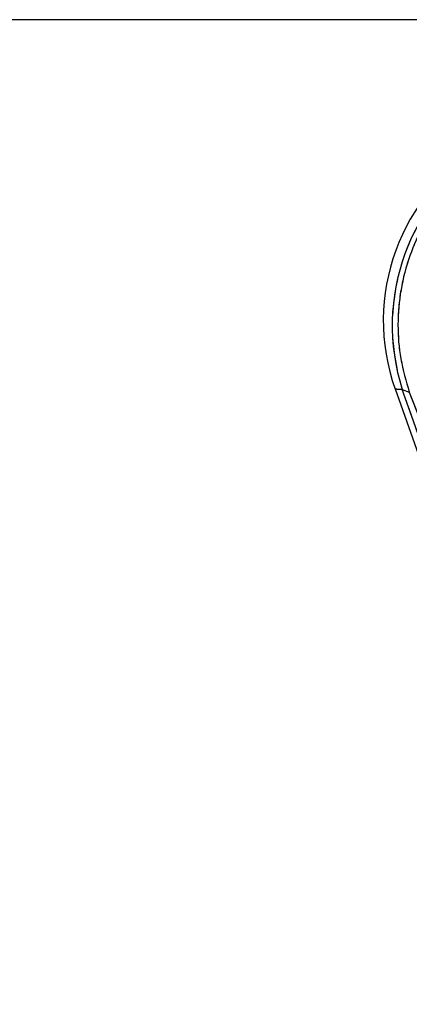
# Model space of a CAD drawing. Extents: x 29 to 375, y 22 to 285.
# Tile 22 of 27: x 155 to 169, y 251 to 285. Entities that reach past the tile are written whole.
import ezdxf

# ---------------------------------------------------------------- set-up
doc = ezdxf.new("R2010")
doc.units = 0
doc.linetypes.add('HIDDEN', pattern=[1.905, 1.27, -0.635])
doc.layers.get('0').update_dxf_attribs({"linetype": 'CONTINUOUS'})
doc.styles.add('SLDTEXTSTYLE0', font='TXT', dxfattribs={"width": 0.75})
doc.dimstyles.new('SLDDIMSTYLE2', dxfattribs={"dimtxt": 3.5, "dimasz": 3.302, "dimexe": 0, "dimexo": 0.0625, "dimgap": 0.875, "dimtad": 1, "dimdec": 0, "dimrnd": 1e-09, "dimzin": 12, "dimtxsty": 'SLDTEXTSTYLE0', "dimsah": 1, "dimcen": 0.09, "dimazin": 3, "dimtfac": 1, "dimtdec": 0, "dimtofl": 0, "dimtmove": 0, "dimatfit": 3, "dimtolj": 1, "dimtzin": 12})

# ---------------------------------------------------------------- blocks, each defined once
blk = doc.blocks.new('_D_3')
at = {"color": 179, "linetype": 'CONTINUOUS'}
for p, q in [((179.393, 285.235), (118.137, 285.235)), ((119.137, 135.916), (119.137, 285.235)), ((181.641, 135.916), (118.137, 135.916))]:
    blk.add_line(p, q, dxfattribs=at)
for points in [[(119.137, 285.235), (118.629, 281.933), (119.645, 281.933)], [(119.137, 135.916), (119.645, 139.218), (118.629, 139.218)]]:
    blk.add_solid(points, dxfattribs=at)
at = {"color": 179, "linetype": 'CONTINUOUS', "insert": (114.625, 214.361, 0.1), "char_height": 3.5, "attachment_point": 1, "rotation": 90, "style": 'SLDTEXTSTYLE0'}
blk.add_mtext('149', dxfattribs=at)

msp = doc.modelspace()

# ---------------------------------------------------------------- linework, layer by layer
at = {"color": 7, "linetype": 'CONTINUOUS'}
for p, q in [((168.011813, 272.418296), (171.867811, 261.512538)), ((172.085883, 261.589644), (168.263784, 272.399528)), ((168.263784, 272.399528), (168.50575, 272.311328)), ((168.50575, 272.311328), (172.621401, 261.778986))]:
    msp.add_line(p, q, dxfattribs=at)
at = {"color": 7, "linetype": 'HIDDEN'}
for p, q in [((172.085883, 261.589644), (168.263784, 272.399528)), ((168.263784, 272.399528), (168.50575, 272.311328)), ((168.50575, 272.311328), (172.621401, 261.778986))]:
    msp.add_line(p, q, dxfattribs=at)
at = {"color": 8, "linetype": 'CONTINUOUS', "flags": 128}
msp.add_lwpolyline([(168.011813, 272.418296), (168.074926, 272.413594), (168.263784, 272.399528)], dxfattribs=at)
at = {"color": 7, "linetype": 'HIDDEN', "flags": 128}
msp.add_lwpolyline([(168.263784, 272.399528), (168.074926, 272.413594), (168.011813, 272.418296), (168.011813, 272.418296)], dxfattribs=at)
at = {"color": 7, "linetype": 'CONTINUOUS'}
for centre, radius, start, end in [((174.710427, 274.786756), 7.105, 120.4392608, 199.5053874), ((175.153757, 274.625153), 7.24052, 122.0428905, 197.9016891)]:
    msp.add_arc(centre, radius, start, end, dxfattribs=at)
at = {"color": 7, "linetype": 'HIDDEN'}
msp.add_arc((175.153757, 274.625153), 7.24052, 122.0428905, 197.9016891, dxfattribs=at)
at = {"color": 7, "linetype": 'CONTINUOUS'}
msp.add_open_spline([(171.48674, 280.69899), (171.149518, 280.467763), (170.475078, 280.005312), (169.644766, 279.117425), (168.980862, 278.126886), (168.488827, 277.041081), (168.183621, 275.870418), (168.081182, 274.660012), (168.172864, 273.455309), (168.394787, 272.692658), (168.50575, 272.311328)], degree=3, knots=[0, 0, 0, 0, 0.127782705, 0.255563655, 0.377300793, 0.499038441, 0.62586091, 0.752687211, 0.876342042, 1, 1, 1, 1], dxfattribs=at)
at = {"color": 7, "linetype": 'HIDDEN'}
msp.add_open_spline([(171.48674, 280.69899), (171.149518, 280.467763), (170.475078, 280.005312), (169.644766, 279.117425), (168.980862, 278.126886), (168.488827, 277.041081), (168.183621, 275.870418), (168.081182, 274.660012), (168.172864, 273.455309), (168.394787, 272.692658), (168.50575, 272.311328)], degree=3, knots=[0, 0, 0, 0, 0.127782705, 0.255563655, 0.377300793, 0.499038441, 0.62586091, 0.752687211, 0.876342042, 1, 1, 1, 1], dxfattribs=at)

# ---------------------------------------------------------------- dimensions: what is measured, and where the dimension line sits
at = {"color": 179, "linetype": 'CONTINUOUS'}
dim = msp.add_linear_dim(base=(119.136625, 285.235474), p1=(182.641165, 135.916272), p2=(180.393216, 285.235474), angle=90, dimstyle='SLDDIMSTYLE2', dxfattribs=at)
dim.commit()
dim.dimension.update_dxf_attribs({"geometry": '_D_3', "text_midpoint": (119.136625, 219.661687), "dimtype": 160})

doc.saveas('drawing.dxf')
